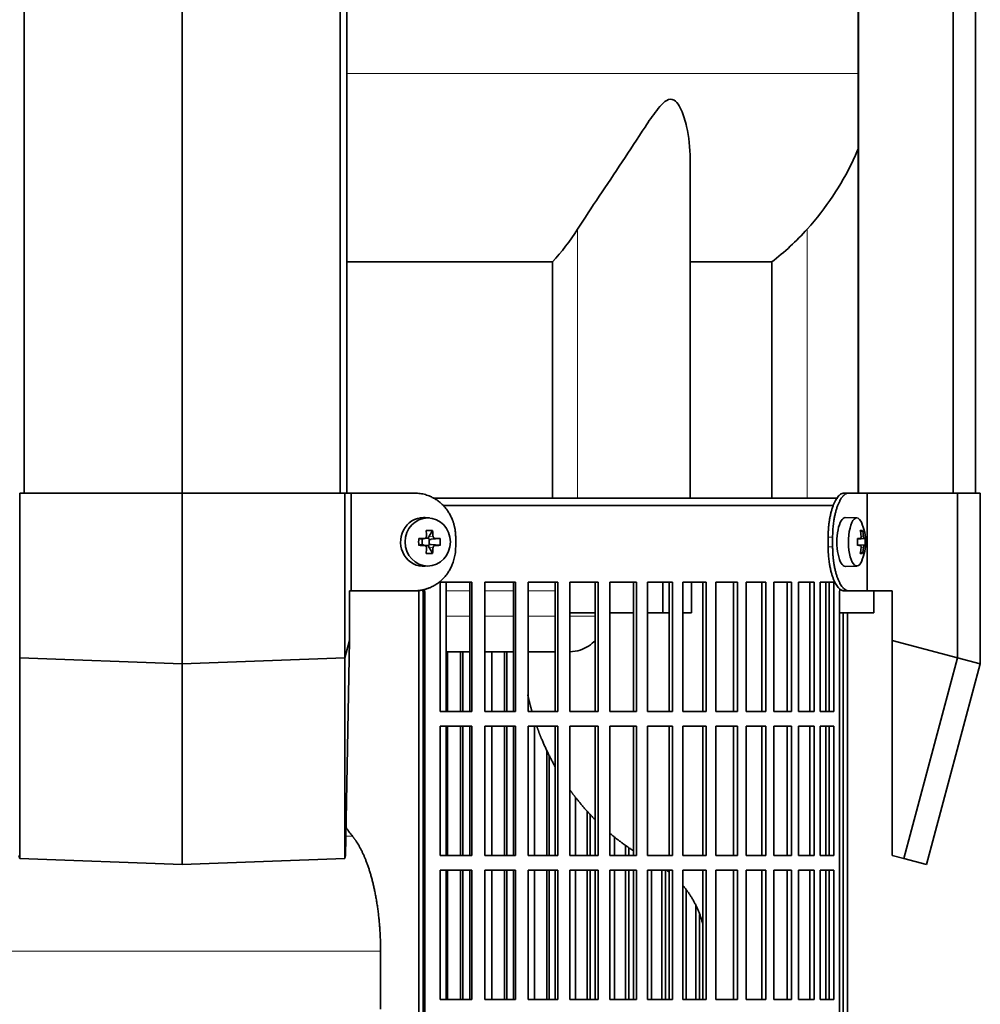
# Model space of a CAD drawing. Header units: millimetres. Extents: x 443 to 1328, y -1093 to 1340.
# Tile 15 of 28: x 560 to 757, y 208 to 409. Entities that reach past the tile are written whole.
import ezdxf

# ---------------------------------------------------------------- set-up
doc = ezdxf.new("R2010")
doc.units = ezdxf.units.MM
for name, color, linetype in [('LOW_334-1', 7, 'Continuous'), ('M5X8_UNI7687', 7, 'Continuous'), ('VSI344-454_FILTR', 7, 'Continuous'), ('VSI344-454_SUPPO', 7, 'Continuous'), ('VSI344-454_TERMI', 7, 'Continuous'), ('VSI344_DIFFUSORE', 7, 'Continuous')]:
    doc.layers.add(name, color=color, linetype=linetype)

# ---------------------------------------------------------------- blocks, each defined once
blk = doc.blocks.new('SE')
at = {"layer": 'LOW_334-1', "color": 7, "linetype": 'Continuous', "lineweight": 35}
for p, q in [((560.83, 312.47), (560.83, 554.47)), ((593.18, 312.47), (593.18, 554.47)), ((625.53, 312.47), (625.53, 554.47)), ((626.89, 554.47), (626.89, 312.47)), ((731.69, 554.47), (731.69, 312.47)), ((751.07, 312.47), (751.07, 554.47)), ((755.62, 312.47), (755.62, 554.47)), ((731.62, 507.97), (731.62, 312.47))]:
    blk.add_line(p, q, dxfattribs=at)
at = {"layer": 'M5X8_UNI7687', "color": 7, "linetype": 'Continuous', "lineweight": 35}
for p, q in [((643.81, 307.39), (642.96, 307.46)), ((731.33, 307.4), (728.98, 307.47)), ((644.45, 304.81), (643.68, 303.5)), ((732.49, 304.81), (732.08, 304.5)), ((641.61, 303.16), (642.21, 303.01)), ((642.29, 303.01), (642.88, 303.21)), ((642.34, 301.92), (642.34, 303.03)), ((642.93, 303.22), (643.58, 303.22)), ((643.75, 303.04), (643.75, 301.91)), ((645.99, 303.16), (644.15, 303.01)), ((731.46, 303.13), (732.04, 303.18)), ((733.05, 303.16), (731.46, 303.05)), ((641.61, 301.78), (642.21, 301.94)), ((642.88, 301.74), (642.29, 301.93)), ((643.58, 301.72), (642.96, 301.72)), ((644.45, 300.14), (643.68, 301.44)), ((645.99, 301.78), (644.15, 301.94)), ((733.05, 301.78), (731.46, 301.9)), ((732.04, 301.76), (731.46, 301.82)), ((732.49, 300.14), (732.08, 300.44)), ((642.96, 297.49), (643.81, 297.55)), ((728.98, 297.47), (731.33, 297.54))]:
    blk.add_line(p, q, dxfattribs=at)
at = {"layer": 'M5X8_UNI7687', "color": 4, "linetype": 'Continuous', "lineweight": 9}
for p, q in [((642.21, 303.01), (642.73, 303.18)), ((643.68, 303.5), (644.54, 303.68)), ((645, 303.18), (644.15, 303.01)), ((732.86, 303.18), (731.46, 303.05)), ((731.46, 303.13), (732.03, 303.18)), ((732.2, 303.64), (732.69, 303.68)), ((642.73, 301.76), (642.21, 301.94)), ((644.54, 301.26), (643.68, 301.44)), ((644.15, 301.94), (645, 301.76)), ((731.46, 301.89), (732.86, 301.76)), ((732.03, 301.76), (731.46, 301.82)), ((732.69, 301.26), (732.2, 301.31))]:
    blk.add_line(p, q, dxfattribs=at)
at = {"layer": 'M5X8_UNI7687', "color": 7, "linetype": 'Continuous', "lineweight": 35}
for centre, radius, start, end in [((723.14, 302.47), 10, 337.7946, 22.2054), ((675.56, 302.47), 33.96, 178.8317, 181.1683), ((634.83, 302.47), 11.19, 356.4519, 3.5481), ((723.46, 302.47), 9.62, 355.8727, 4.1273)]:
    blk.add_arc(centre, radius, start, end, dxfattribs=at)
for centre, major_axis, ratio, start_param, end_param in [((642.6, 302.47), (0, 5), 0.939693, 0, 3.218028), ((642.6, 302.47), (0, 5), 0.939693, 6.20675, 6.283185), ((728.97, 302.47), (0, 5), 0.34202, 0, 3.151709), ((731.32, 302.47), (0, 4.93), 0.34202, 0, 3.839001), ((731.32, 302.47), (0, 4.93), 0.34202, 5.585777, 6.283185), ((641.24, 299.41), (8.99, 2.22), 0.549436, 1.074217, 1.223909), ((640.63, 302.47), (0, 10), 0.258819, -1.449667, -1.335108), ((640.34, 302.47), (0, 10), 0.422618, -1.449667, -1.335108), ((725.22, 299.41), (7.67, 5.19), 0.199978, 0.212267, 0.361959), ((723.21, 302.47), (0, 10), 0.906308, 4.833518, 4.948078), ((723.1, 302.47), (0, 10), 0.965926, 4.833518, 4.948078), ((640.49, 302.32), (9.99, 0.3), 0.0819, 1.341632, 1.456192), ((642.21, 303.51), (-0.052, 0.506), 0.51441, 2.951492, 3.25726), ((644.16, 303.51), (-0.521, -0.505), 0.511875, 5.205293, 5.723494), ((643.99, 303.47), (-0.03, -0.501), 0.939258, 5.295226, 5.822024), ((644.16, 303.51), (-0.805, -0.118), 0.613124, 0.95556, 1.473761), ((640.49, 302.32), (9.99, 0.3), 0.0819, 0.984815, 1.099374), ((723.15, 302.32), (9.97, 0.82), 0.029809, 0.468971, 0.583531), ((726.26, 302.47), (0, -9.26), 0.562348, 1.49595, 1.645642), ((723.15, 302.32), (9.97, 0.82), 0.029809, 0.112154, 0.226713), ((640.49, 302.63), (9.99, -0.3), 0.0819, -1.456192, -1.341632), ((642.21, 301.43), (-0.052, -0.506), 0.51441, 3.025925, 3.331693), ((640.63, 302.47), (0, -10), 0.258819, 1.335108, 1.449667), ((643.99, 301.47), (-0.03, 0.501), 0.939258, 0.461161, 0.987959), ((644.16, 301.43), (-0.521, 0.505), 0.511875, 0.559691, 1.077892), ((644.16, 301.43), (-0.805, 0.118), 0.613124, 4.809424, 5.327625), ((640.34, 302.47), (0, -10), 0.422618, 1.335108, 1.449667), ((640.49, 302.63), (9.99, -0.3), 0.0819, -1.099374, -0.984815), ((723.15, 302.63), (9.97, -0.82), 0.029809, -0.583531, -0.468971), ((723.21, 302.47), (0, -10), 0.906308, 1.335108, 1.449667), ((723.1, 302.47), (0, -10), 0.965926, 1.335108, 1.449667), ((723.15, 302.63), (9.97, -0.82), 0.029809, -0.226713, -0.112154), ((641.24, 305.53), (8.99, -2.22), 0.549436, -1.223909, -1.074217), ((725.22, 305.53), (7.67, -5.19), 0.199978, -0.361959, -0.212267)]:
    blk.add_ellipse(centre, major_axis=major_axis, ratio=ratio, start_param=start_param, end_param=end_param, dxfattribs=at)
blk.add_ellipse((643.46, 302.47), major_axis=(0, 4.93), ratio=0.939693, dxfattribs=at)
for points in [[(642.73, 303.18), (642.75, 303.18), (642.78, 303.18), (642.83, 303.19), (642.88, 303.2), (642.92, 303.22), (642.96, 303.24), (643, 303.26), (643.04, 303.29), (643.07, 303.33), (643.1, 303.37), (643.13, 303.41), (643.15, 303.45), (643.17, 303.49), (643.19, 303.53), (643.2, 303.58), (643.2, 303.63), (643.2, 303.66), (643.2, 303.68)], [(644.54, 303.68), (644.54, 303.66), (644.54, 303.63), (644.55, 303.58), (644.56, 303.53), (644.58, 303.49), (644.6, 303.45), (644.62, 303.41), (644.65, 303.37), (644.68, 303.33), (644.72, 303.29), (644.76, 303.26), (644.79, 303.24), (644.83, 303.22), (644.87, 303.2), (644.92, 303.19), (644.96, 303.18), (644.99, 303.18), (645, 303.18)], [(732.03, 303.18), (732.04, 303.18), (732.06, 303.18), (732.08, 303.19), (732.1, 303.2), (732.11, 303.22), (732.13, 303.24), (732.15, 303.26), (732.16, 303.29), (732.18, 303.33), (732.19, 303.37), (732.2, 303.41), (732.2, 303.45), (732.21, 303.49), (732.21, 303.53), (732.21, 303.58), (732.21, 303.63), (732.2, 303.66), (732.2, 303.68)], [(732.69, 303.68), (732.69, 303.66), (732.69, 303.63), (732.7, 303.58), (732.71, 303.53), (732.72, 303.49), (732.73, 303.45), (732.74, 303.41), (732.75, 303.37), (732.76, 303.33), (732.77, 303.29), (732.79, 303.26), (732.8, 303.24), (732.81, 303.22), (732.82, 303.2), (732.83, 303.19), (732.85, 303.18), (732.85, 303.18), (732.86, 303.18)], [(643.2, 301.26), (643.2, 301.28), (643.2, 301.31), (643.2, 301.36), (643.19, 301.41), (643.17, 301.45), (643.15, 301.49), (643.13, 301.54), (643.1, 301.58), (643.07, 301.61), (643.04, 301.65), (643, 301.68), (642.96, 301.7), (642.92, 301.72), (642.88, 301.74), (642.83, 301.75), (642.78, 301.76), (642.75, 301.76), (642.73, 301.76)], [(645, 301.76), (644.99, 301.76), (644.96, 301.76), (644.92, 301.75), (644.87, 301.74), (644.83, 301.72), (644.79, 301.7), (644.76, 301.68), (644.72, 301.65), (644.68, 301.61), (644.65, 301.58), (644.62, 301.54), (644.6, 301.49), (644.58, 301.45), (644.56, 301.41), (644.55, 301.36), (644.54, 301.31), (644.54, 301.28), (644.54, 301.26)], [(732.2, 301.26), (732.2, 301.28), (732.21, 301.31), (732.21, 301.36), (732.21, 301.41), (732.21, 301.45), (732.2, 301.49), (732.2, 301.54), (732.19, 301.58), (732.18, 301.61), (732.16, 301.65), (732.15, 301.68), (732.13, 301.7), (732.11, 301.72), (732.1, 301.74), (732.08, 301.75), (732.06, 301.76), (732.04, 301.76), (732.03, 301.76)], [(732.86, 301.76), (732.85, 301.76), (732.85, 301.76), (732.83, 301.75), (732.82, 301.74), (732.81, 301.72), (732.8, 301.7), (732.79, 301.68), (732.77, 301.65), (732.76, 301.61), (732.75, 301.58), (732.74, 301.54), (732.73, 301.49), (732.72, 301.45), (732.71, 301.41), (732.7, 301.36), (732.69, 301.31), (732.69, 301.28), (732.69, 301.26)]]:
    blk.add_open_spline(points, degree=3, dxfattribs=at)
at = {"layer": 'VSI344-454_FILTR', "color": 7, "linetype": 'Continuous', "lineweight": 35}
for p, q in [((646.61, 309.97), (726.58, 309.97)), ((646, 267.72), (646, 294.22)), ((646, 294.22), (652.47, 294.22)), ((652.08, 267.72), (652.08, 294.22)), ((652.47, 267.72), (652.47, 294.22)), ((655.18, 267.72), (655.18, 294.22)), ((655.18, 294.22), (661.44, 294.22)), ((660.99, 267.72), (660.99, 294.22)), ((661.44, 267.72), (661.44, 294.22)), ((664.05, 267.72), (664.05, 294.22)), ((664.05, 294.22), (670.08, 294.22)), ((669.57, 267.72), (669.57, 294.22)), ((670.08, 267.72), (670.08, 294.22)), ((672.58, 267.72), (672.58, 294.22)), ((672.58, 294.22), (678.35, 294.22)), ((677.77, 267.72), (677.77, 294.22)), ((678.35, 267.72), (678.35, 294.22)), ((680.73, 267.72), (680.73, 294.22)), ((680.73, 294.22), (686.19, 294.22)), ((685.57, 267.72), (685.57, 294.22)), ((686.19, 267.72), (686.19, 294.22)), ((688.45, 267.72), (688.45, 294.22)), ((688.45, 294.22), (693.59, 294.22)), ((692.91, 267.72), (692.91, 294.22)), ((693.59, 267.72), (693.59, 294.22)), ((695.7, 294.22), (700.5, 294.22)), ((695.7, 267.72), (695.7, 294.22)), ((699.77, 267.72), (699.77, 294.22)), ((700.5, 267.72), (700.5, 294.22)), ((702.46, 294.22), (706.88, 294.22)), ((702.46, 267.72), (702.46, 294.22)), ((706.1, 267.72), (706.1, 294.22)), ((706.88, 267.72), (706.88, 294.22)), ((708.68, 294.22), (712.71, 294.22)), ((708.68, 267.72), (708.68, 294.22)), ((711.89, 267.72), (711.89, 294.22)), ((712.71, 267.72), (712.71, 294.22)), ((714.34, 294.22), (717.96, 294.22)), ((714.34, 267.72), (714.34, 294.22)), ((717.1, 267.72), (717.1, 294.22)), ((717.96, 267.72), (717.96, 294.22)), ((719.41, 294.22), (722.6, 294.22)), ((719.41, 267.72), (719.41, 294.22)), ((721.71, 267.72), (721.71, 294.22)), ((722.6, 267.72), (722.6, 294.22)), ((723.86, 294.22), (726.61, 294.22)), ((723.86, 267.72), (723.86, 294.22)), ((725.69, 267.72), (725.69, 294.22)), ((726.61, 267.72), (726.61, 294.22)), ((642.5, 18.97), (642.5, 291.97)), ((642.85, 18.97), (642.85, 291.97)), ((727.81, 18.97), (727.81, 291.97)), ((728.51, 18.97), (728.51, 287.97)), ((729.46, 18.97), (729.46, 287.97)), ((647.52, 267.72), (647.52, 279.97)), ((650.2, 267.72), (650.2, 279.97)), ((650.62, 267.72), (650.62, 279.97)), ((656.57, 267.72), (656.57, 279.97)), ((659.17, 267.72), (659.17, 279.97)), ((659.65, 267.72), (659.65, 279.97)), ((646, 267.72), (652.47, 267.72)), ((655.18, 267.72), (661.44, 267.72)), ((664.05, 267.72), (670.08, 267.72)), ((672.58, 267.72), (678.35, 267.72)), ((680.73, 267.72), (686.19, 267.72)), ((688.45, 267.72), (693.59, 267.72)), ((695.7, 267.72), (700.5, 267.72)), ((702.46, 267.72), (706.88, 267.72)), ((708.68, 267.72), (712.71, 267.72)), ((714.34, 267.72), (717.96, 267.72)), ((719.41, 267.72), (722.6, 267.72)), ((723.86, 267.72), (726.61, 267.72)), ((646, 238.22), (646, 264.72)), ((646, 264.72), (652.47, 264.72)), ((647.52, 238.22), (647.52, 264.72)), ((650.2, 238.22), (650.2, 264.72)), ((650.62, 238.22), (650.62, 264.72)), ((652.08, 238.22), (652.08, 264.72)), ((652.47, 238.22), (652.47, 264.72)), ((655.18, 238.22), (655.18, 264.72)), ((655.18, 264.72), (661.44, 264.72)), ((656.57, 238.22), (656.57, 264.72)), ((659.17, 238.22), (659.17, 264.72)), ((659.65, 238.22), (659.65, 264.72)), ((660.99, 238.22), (660.99, 264.72)), ((661.44, 238.22), (661.44, 264.72)), ((664.05, 238.22), (664.05, 264.72)), ((664.05, 264.72), (670.08, 264.72)), ((665.32, 238.22), (665.32, 264.72)), ((669.57, 238.22), (669.57, 264.72)), ((670.08, 238.22), (670.08, 264.72)), ((672.58, 238.22), (672.58, 264.72)), ((672.58, 264.72), (678.35, 264.72)), ((677.77, 238.22), (677.77, 264.72)), ((678.35, 238.22), (678.35, 264.72)), ((680.73, 238.22), (680.73, 264.72)), ((680.73, 264.72), (686.19, 264.72)), ((685.57, 238.22), (685.57, 264.72)), ((686.19, 238.22), (686.19, 264.72)), ((688.45, 238.22), (688.45, 264.72)), ((688.45, 264.72), (693.59, 264.72)), ((692.91, 238.22), (692.91, 264.72)), ((693.59, 238.22), (693.59, 264.72)), ((695.7, 264.72), (700.5, 264.72)), ((695.7, 238.22), (695.7, 264.72)), ((699.77, 238.22), (699.77, 264.72)), ((700.5, 238.22), (700.5, 264.72)), ((702.46, 264.72), (706.88, 264.72)), ((702.46, 238.22), (702.46, 264.72)), ((706.1, 238.22), (706.1, 264.72)), ((706.88, 238.22), (706.88, 264.72)), ((708.68, 264.72), (712.71, 264.72)), ((708.68, 238.22), (708.68, 264.72)), ((711.89, 238.22), (711.89, 264.72)), ((712.71, 238.22), (712.71, 264.72)), ((714.34, 264.72), (717.96, 264.72)), ((714.34, 238.22), (714.34, 264.72)), ((717.1, 238.22), (717.1, 264.72)), ((717.96, 238.22), (717.96, 264.72)), ((719.41, 264.72), (722.6, 264.72)), ((719.41, 238.22), (719.41, 264.72)), ((721.71, 238.22), (721.71, 264.72)), ((722.6, 238.22), (722.6, 264.72)), ((723.86, 264.72), (726.61, 264.72)), ((723.86, 238.22), (723.86, 264.72)), ((725.69, 238.22), (725.69, 264.72)), ((726.61, 238.22), (726.61, 264.72)), ((667.82, 238.22), (667.82, 259.78)), ((668.36, 238.22), (668.36, 258.68)), ((673.72, 238.22), (673.72, 250.18)), ((676.1, 238.22), (676.1, 247.33)), ((676.71, 238.22), (676.71, 246.71)), ((681.72, 238.22), (681.72, 242.02)), ((683.99, 238.22), (683.99, 240.3)), ((646, 238.22), (652.47, 238.22)), ((655.18, 238.22), (661.44, 238.22)), ((664.05, 238.22), (670.08, 238.22)), ((672.58, 238.22), (678.35, 238.22)), ((680.73, 238.22), (686.19, 238.22)), ((684.64, 238.22), (684.64, 239.86)), ((688.45, 238.22), (693.59, 238.22)), ((695.7, 238.22), (700.5, 238.22)), ((702.46, 238.22), (706.88, 238.22)), ((708.68, 238.22), (712.71, 238.22)), ((714.34, 238.22), (717.96, 238.22)), ((719.41, 238.22), (722.6, 238.22)), ((723.86, 238.22), (726.61, 238.22)), ((646, 208.72), (646, 235.22)), ((646, 235.22), (652.47, 235.22)), ((647.52, 208.72), (647.52, 235.22)), ((650.2, 208.72), (650.2, 235.22)), ((650.62, 208.72), (650.62, 235.22)), ((652.08, 208.72), (652.08, 235.22)), ((652.47, 208.72), (652.47, 235.22)), ((655.18, 208.72), (655.18, 235.22)), ((655.18, 235.22), (661.44, 235.22)), ((656.57, 208.72), (656.57, 235.22)), ((659.17, 208.72), (659.17, 235.22)), ((659.65, 208.72), (659.65, 235.22)), ((660.99, 208.72), (660.99, 235.22)), ((661.44, 208.72), (661.44, 235.22)), ((664.05, 208.72), (664.05, 235.22)), ((664.05, 235.22), (670.08, 235.22)), ((665.32, 208.72), (665.32, 235.22)), ((667.82, 208.72), (667.82, 235.22)), ((668.36, 208.72), (668.36, 235.22)), ((669.57, 208.72), (669.57, 235.22)), ((670.08, 208.72), (670.08, 235.22)), ((672.58, 208.72), (672.58, 235.22)), ((672.58, 235.22), (678.35, 235.22)), ((673.72, 208.72), (673.72, 235.22)), ((676.1, 208.72), (676.1, 235.22)), ((676.71, 208.72), (676.71, 235.22)), ((677.77, 208.72), (677.77, 235.22)), ((678.35, 208.72), (678.35, 235.22)), ((680.73, 208.72), (680.73, 235.22)), ((680.73, 235.22), (686.19, 235.22)), ((681.72, 208.72), (681.72, 235.22)), ((683.99, 208.72), (683.99, 235.22)), ((684.64, 208.72), (684.64, 235.22)), ((685.57, 208.72), (685.57, 235.22)), ((686.19, 208.72), (686.19, 235.22)), ((688.45, 208.72), (688.45, 235.22)), ((688.45, 235.22), (693.59, 235.22)), ((689.3, 208.72), (689.3, 235.22)), ((691.43, 208.72), (691.43, 235.22)), ((692.13, 208.72), (692.13, 235.22)), ((692.91, 208.72), (692.91, 235.22)), ((693.59, 208.72), (693.59, 235.22)), ((695.7, 235.22), (700.5, 235.22)), ((695.7, 208.72), (695.7, 235.22)), ((699.77, 208.72), (699.77, 235.22)), ((700.5, 208.72), (700.5, 235.22)), ((702.46, 235.22), (706.88, 235.22)), ((702.46, 208.72), (702.46, 235.22)), ((706.1, 208.72), (706.1, 235.22)), ((706.88, 208.72), (706.88, 235.22)), ((708.68, 235.22), (712.71, 235.22)), ((708.68, 208.72), (708.68, 235.22)), ((711.89, 208.72), (711.89, 235.22)), ((712.71, 208.72), (712.71, 235.22)), ((714.34, 235.22), (717.96, 235.22)), ((714.34, 208.72), (714.34, 235.22)), ((717.1, 208.72), (717.1, 235.22)), ((717.96, 208.72), (717.96, 235.22)), ((719.41, 235.22), (722.6, 235.22)), ((719.41, 208.72), (719.41, 235.22)), ((721.71, 208.72), (721.71, 235.22)), ((722.6, 208.72), (722.6, 235.22)), ((723.86, 235.22), (726.61, 235.22)), ((723.86, 208.72), (723.86, 235.22)), ((725.69, 208.72), (725.69, 235.22)), ((726.61, 208.72), (726.61, 235.22)), ((696.4, 208.72), (696.4, 231.19)), ((698.39, 208.72), (698.39, 227.89)), ((699.14, 208.72), (699.14, 226.15)), ((646, 208.72), (652.47, 208.72)), ((655.18, 208.72), (661.44, 208.72)), ((664.05, 208.72), (670.08, 208.72)), ((672.58, 208.72), (678.35, 208.72)), ((680.73, 208.72), (686.19, 208.72)), ((688.45, 208.72), (693.59, 208.72)), ((695.7, 208.72), (700.5, 208.72)), ((702.46, 208.72), (706.88, 208.72)), ((708.68, 208.72), (712.71, 208.72)), ((714.34, 208.72), (717.96, 208.72)), ((719.41, 208.72), (722.6, 208.72)), ((723.86, 208.72), (726.61, 208.72))]:
    blk.add_line(p, q, dxfattribs=at)
at = {"layer": 'VSI344-454_FILTR', "color": 4, "linetype": 'Continuous', "lineweight": 9}
blk.add_line((642.5, 291.97), (642.85, 291.97), dxfattribs=at)
at = {"layer": 'VSI344-454_FILTR', "color": 7, "linetype": 'Continuous', "lineweight": 35}
for points, knots in [([(642.5, 291.97), (642.5, 292.03), (642.5, 292.14), (642.49, 292.31), (642.47, 292.43), (642.46, 292.49), (642.46, 292.5)], [0, 0, 0, 0, 0.0360479, 0.0717931, 0.107348, 0.1138147, 0.1138147, 0.1138147, 0.1138147]), ([(642.75, 292.75), (642.77, 292.68), (642.8, 292.52), (642.84, 292.27), (642.85, 292.07), (642.85, 291.97)], [0.8337513, 0.8337513, 0.8337513, 0.8337513, 0.8748924, 0.9371046, 1, 1, 1, 1]), ([(727.81, 291.97), (727.81, 292.03), (727.81, 292.14), (727.82, 292.31), (727.83, 292.47), (727.84, 292.64), (727.85, 292.77), (727.86, 292.84), (727.86, 292.86)], [0, 0, 0, 0, 0.036048, 0.0717931, 0.107348, 0.1428269, 0.1783448, 0.191804, 0.191804, 0.191804, 0.191804])]:
    blk.add_open_spline(points, degree=3, knots=knots, dxfattribs=at)
at = {"layer": 'VSI344-454_SUPPO', "color": 7, "linetype": 'Continuous', "lineweight": 35}
for p, q in [((644.58, 311.47), (727.45, 311.47)), ((641.65, 14.47), (641.65, 292.56)), ((647.25, 267.72), (647.25, 294.22)), ((691.64, 287.97), (691.64, 294.22)), ((697.49, 287.97), (697.49, 294.22)), ((725.02, 267.72), (725.02, 294.22)), ((734.83, 287.97), (734.83, 292.47)), ((672.58, 287.97), (677.77, 287.97)), ((680.73, 287.97), (685.57, 287.97)), ((688.45, 287.97), (691.64, 287.97)), ((691.64, 287.97), (692.91, 287.97)), ((695.7, 287.97), (697.49, 287.97)), ((727.81, 287.97), (734.83, 287.97)), ((647.25, 279.97), (652.08, 279.97)), ((655.18, 279.97), (660.99, 279.97)), ((664.05, 279.97), (669.57, 279.97)), ((647.25, 238.22), (647.25, 264.72)), ((725.02, 238.22), (725.02, 264.72)), ((647.25, 208.72), (647.25, 235.22)), ((725.02, 208.72), (725.02, 235.22)), ((633.8, 206.77), (633.8, 218.62))]:
    blk.add_line(p, q, dxfattribs=at)
at = {"layer": 'VSI344-454_SUPPO', "color": 4, "linetype": 'Continuous', "lineweight": 9}
for p, q in [((652.08, 292.49), (647.25, 292.49)), ((660.99, 292.49), (655.18, 292.49)), ((669.57, 292.49), (664.05, 292.49)), ((647.25, 287.27), (652.08, 287.27)), ((655.18, 287.27), (660.99, 287.27)), ((664.05, 287.27), (669.57, 287.27)), ((672.58, 287.27), (677.77, 287.27)), ((626.71, 242.19), (628.04, 242.19)), ((552.57, 218.62), (633.8, 218.62))]:
    blk.add_line(p, q, dxfattribs=at)
at = {"layer": 'VSI344-454_SUPPO', "color": 7, "linetype": 'Continuous', "lineweight": 35}
for points, degree, knots in [([(672.58, 279.97), (673.3, 279.98), (674.64, 280.2), (676.43, 281.07), (677.4, 281.91), (677.83, 282.38), (677.83, 282.38)], 3, [0.4352553, 0.4352553, 0.4352553, 0.4352553, 0.5449277, 0.642686, 0.7370741, 0.7373664, 0.7373664, 0.7373664, 0.7373664]), ([(663.95, 271.13), (664.22, 269.92), (664.54, 268.71), (664.68, 268.2), (664.82, 267.7)], 2, [0.20675507, 0.20675507, 0.20675507, 0.25, 0.25, 0.26810481, 0.26810481, 0.26810481]), ([(665.8, 264.68), (666.29, 263.29), (666.86, 261.92), (668.04, 259.12), (669.52, 256.49)], 2, [0.3234843, 0.3234843, 0.3234843, 0.375, 0.375, 0.4813972, 0.4813972, 0.4813972]), ([(672.5, 251.79), (673.23, 250.75), (674.02, 249.76), (675.76, 247.57), (677.72, 245.6)], 2, [0.5799497, 0.5799497, 0.5799497, 0.625, 0.625, 0.7249322, 0.7249322, 0.7249322]), ([(628.04, 242.19), (627.83, 242.46), (627.38, 243.01), (626.95, 243.63), (626.73, 243.96)], 3, [0, 0, 0, 0, 0.03696213, 0.07547763, 0.07547763, 0.07547763, 0.07547763]), ([(628.04, 242.19), (629.33, 240.62), (630.4, 238.17), (631.47, 235.72), (632.24, 232.59), (633, 229.46), (633.4, 225.88), (633.8, 222.32), (633.8, 218.62)], 2, [0, 0, 0, 0.25, 0.25, 0.5, 0.5, 0.75, 0.75, 1, 1, 1]), ([(695.72, 232.09), (696.8, 230.81), (697.65, 229.37), (699.02, 227.04), (699.77, 224.32)], 2, [0.3484225, 0.3484225, 0.3484225, 0.5, 0.5, 0.7446046, 0.7446046, 0.7446046])]:
    blk.add_open_spline(points, degree=degree, knots=knots, dxfattribs=at)
for points in [[(680.66, 242.88), (682.99, 240.89), (685.52, 239.25)], [(692.35, 235.23), (692.65, 235.02), (692.93, 234.79)]]:
    blk.add_open_spline(points, degree=2, dxfattribs=at)
at = {"layer": 'VSI344-454_TERMI', "color": 7, "linetype": 'Continuous', "lineweight": 35}
for p, q in [((559.89, 312.47), (593.18, 312.47)), ((559.89, 278.72), (559.89, 312.47)), ((593.18, 312.47), (626.47, 312.47)), ((593.18, 277.47), (593.18, 312.47)), ((626.47, 312.47), (627.77, 312.47)), ((626.47, 278.72), (626.47, 312.47)), ((640.78, 312.47), (627.77, 312.47)), ((627.77, 312.47), (627.77, 292.47)), ((728.69, 312.47), (729.62, 312.47)), ((729.62, 312.47), (733.48, 312.47)), ((733.48, 312.47), (751.95, 312.47)), ((733.48, 292.47), (733.48, 312.47)), ((751.95, 312.47), (756.63, 312.47)), ((751.95, 278.72), (751.95, 312.47)), ((756.63, 277.47), (756.63, 312.47)), ((649.18, 303.47), (649.18, 301.47)), ((725.47, 303.47), (725.47, 301.47)), ((726.39, 303.47), (726.39, 301.47)), ((627.41, 282.3), (627.41, 292.47)), ((627.77, 292.47), (627.41, 292.47)), ((640.78, 292.47), (627.77, 292.47)), ((729.62, 292.47), (728.69, 292.47)), ((729.62, 292.47), (733.48, 292.47)), ((733.48, 292.47), (738.61, 292.47)), ((738.61, 282.3), (738.61, 292.47)), ((626.47, 278.72), (627.41, 282.3)), ((626.64, 238.26), (627.41, 282.3)), ((738.61, 282.3), (751.95, 278.72)), ((738.61, 238.26), (738.61, 282.3)), ((559.89, 278.72), (593.18, 277.47)), ((559.89, 278.72), (559.89, 237.64)), ((593.18, 277.47), (626.47, 278.72)), ((626.47, 278.72), (626.47, 237.64)), ((751.95, 278.72), (740.94, 237.64)), ((751.95, 278.72), (756.63, 277.47)), ((593.18, 277.47), (593.18, 236.38)), ((756.63, 277.47), (745.62, 236.38)), ((559.89, 237.64), (559.73, 238.26)), ((626.64, 238.26), (626.47, 237.64)), ((740.94, 237.64), (738.61, 238.26)), ((593.18, 236.38), (559.89, 237.64)), ((626.47, 237.64), (593.18, 236.38)), ((745.62, 236.38), (740.94, 237.64))]:
    blk.add_line(p, q, dxfattribs=at)
at = {"layer": 'VSI344-454_TERMI', "color": 4, "linetype": 'Continuous', "lineweight": 9}
for p, q in [((725.47, 303.47), (726.39, 303.47)), ((726.39, 301.47), (725.47, 301.47))]:
    blk.add_line(p, q, dxfattribs=at)
at = {"layer": 'VSI344-454_TERMI', "color": 7, "linetype": 'Continuous', "lineweight": 35}
for points, knots in [([(649.18, 303.47), (649.18, 303.57), (649.18, 303.77), (649.17, 304.06), (649.14, 304.36), (649.11, 304.65), (649.07, 304.94), (649.02, 305.23), (648.97, 305.51), (648.9, 305.8), (648.83, 306.08), (648.74, 306.36), (648.65, 306.64), (648.48, 307.1), (648.21, 307.72), (647.79, 308.48), (647.3, 309.19), (646.75, 309.85), (646.14, 310.44), (645.48, 310.97), (644.77, 311.42), (644.11, 311.76), (643.5, 312), (642.97, 312.17), (642.43, 312.31), (641.89, 312.4), (641.33, 312.46), (640.96, 312.47), (640.78, 312.47)], [0, 0, 0, 0, 0.020995, 0.041891, 0.062709, 0.083472, 0.104202, 0.124923, 0.145657, 0.166425, 0.187252, 0.208159, 0.229169, 0.250303, 0.312364, 0.374597, 0.437423, 0.499974, 0.562512, 0.625346, 0.687554, 0.749624, 0.791753, 0.833484, 0.874994, 0.916463, 0.958072, 1, 1, 1, 1]), ([(725.47, 303.47), (725.47, 303.57), (725.47, 303.77), (725.47, 304.06), (725.48, 304.36), (725.5, 304.65), (725.51, 304.94), (725.53, 305.23), (725.56, 305.51), (725.58, 305.8), (725.62, 306.08), (725.65, 306.36), (725.69, 306.64), (725.76, 307.1), (725.87, 307.72), (726.04, 308.48), (726.24, 309.19), (726.46, 309.85), (726.71, 310.44), (726.97, 310.97), (727.24, 311.42), (727.49, 311.76), (727.71, 312), (727.91, 312.17), (728.11, 312.31), (728.3, 312.4), (728.5, 312.46), (728.63, 312.47), (728.69, 312.47)], [0, 0, 0, 0, 0.020995, 0.041891, 0.062709, 0.083472, 0.104202, 0.124923, 0.145657, 0.166426, 0.187253, 0.20816, 0.229169, 0.250303, 0.312364, 0.374597, 0.437423, 0.499973, 0.562511, 0.625344, 0.687552, 0.749622, 0.791751, 0.833482, 0.874992, 0.916462, 0.958072, 1, 1, 1, 1]), ([(729.62, 312.47), (729.59, 312.47), (729.52, 312.47), (729.42, 312.45), (729.32, 312.43), (729.23, 312.4), (729.13, 312.35), (729.03, 312.3), (728.93, 312.24), (728.83, 312.17), (728.74, 312.09), (728.64, 312), (728.54, 311.9), (728.38, 311.72), (728.16, 311.42), (727.89, 310.97), (727.63, 310.44), (727.39, 309.85), (727.16, 309.19), (726.97, 308.48), (726.79, 307.72), (726.66, 307.01), (726.57, 306.37), (726.5, 305.8), (726.45, 305.23), (726.42, 304.65), (726.39, 304.06), (726.39, 303.67), (726.39, 303.47)], [0, 0, 0, 0, 0.021016, 0.041931, 0.062766, 0.083544, 0.104287, 0.125018, 0.14576, 0.166534, 0.187364, 0.208272, 0.22928, 0.250409, 0.312471, 0.374687, 0.437512, 0.500059, 0.562597, 0.625436, 0.687652, 0.74973, 0.791863, 0.833589, 0.875085, 0.916531, 0.95811, 1, 1, 1, 1]), ([(640.78, 292.47), (640.87, 292.47), (641.06, 292.47), (641.34, 292.49), (641.61, 292.51), (641.89, 292.55), (642.16, 292.59), (642.43, 292.64), (642.7, 292.7), (642.97, 292.77), (643.23, 292.86), (643.5, 292.95), (643.76, 293.05), (644.19, 293.23), (644.77, 293.52), (645.48, 293.97), (646.14, 294.5), (646.75, 295.1), (647.3, 295.75), (647.79, 296.46), (648.21, 297.22), (648.52, 297.93), (648.75, 298.58), (648.91, 299.14), (649.03, 299.71), (649.12, 300.29), (649.17, 300.88), (649.18, 301.27), (649.18, 301.47)], [0, 0, 0, 0, 0.021016, 0.041931, 0.062766, 0.083544, 0.104287, 0.125018, 0.14576, 0.166534, 0.187364, 0.208272, 0.22928, 0.250409, 0.312471, 0.374687, 0.437512, 0.500059, 0.562597, 0.625436, 0.687652, 0.74973, 0.791863, 0.833589, 0.875085, 0.916531, 0.95811, 1, 1, 1, 1]), ([(728.69, 292.47), (728.66, 292.47), (728.6, 292.47), (728.5, 292.49), (728.4, 292.51), (728.3, 292.55), (728.2, 292.59), (728.11, 292.64), (728.01, 292.7), (727.91, 292.77), (727.81, 292.86), (727.72, 292.95), (727.62, 293.05), (727.46, 293.23), (727.24, 293.52), (726.97, 293.97), (726.71, 294.5), (726.46, 295.1), (726.24, 295.75), (726.04, 296.46), (725.87, 297.22), (725.74, 297.93), (725.65, 298.58), (725.58, 299.14), (725.53, 299.71), (725.49, 300.29), (725.47, 300.88), (725.47, 301.27), (725.47, 301.47)], [0, 0, 0, 0, 0.021016, 0.041931, 0.062767, 0.083545, 0.104289, 0.12502, 0.145761, 0.166536, 0.187366, 0.208274, 0.229282, 0.250411, 0.312473, 0.374689, 0.437513, 0.50006, 0.562597, 0.625436, 0.687652, 0.74973, 0.791863, 0.833589, 0.875085, 0.916531, 0.95811, 1, 1, 1, 1]), ([(726.39, 301.47), (726.39, 301.37), (726.39, 301.17), (726.4, 300.88), (726.41, 300.59), (726.42, 300.29), (726.43, 300), (726.46, 299.72), (726.48, 299.43), (726.51, 299.14), (726.54, 298.86), (726.57, 298.58), (726.61, 298.3), (726.68, 297.84), (726.79, 297.22), (726.97, 296.46), (727.16, 295.75), (727.39, 295.1), (727.63, 294.5), (727.89, 293.97), (728.16, 293.52), (728.41, 293.18), (728.64, 292.94), (728.83, 292.77), (729.03, 292.64), (729.23, 292.54), (729.42, 292.48), (729.55, 292.47), (729.62, 292.47)], [0, 0, 0, 0, 0.020995, 0.041891, 0.062709, 0.083472, 0.104202, 0.124923, 0.145657, 0.166425, 0.187252, 0.208159, 0.229169, 0.250303, 0.312364, 0.374597, 0.437423, 0.499974, 0.562512, 0.625346, 0.687554, 0.749624, 0.791753, 0.833484, 0.874994, 0.916463, 0.958072, 1, 1, 1, 1])]:
    blk.add_open_spline(points, degree=3, knots=knots, dxfattribs=at)
at = {"layer": 'VSI344_DIFFUSORE', "color": 4, "linetype": 'Continuous', "lineweight": 9}
for p, q in [((626.89, 398.48), (731.62, 398.48)), ((674.15, 311.47), (674.15, 366.57)), ((721.18, 311.47), (721.18, 366.57))]:
    blk.add_line(p, q, dxfattribs=at)
at = {"layer": 'VSI344_DIFFUSORE', "color": 7, "linetype": 'Continuous', "lineweight": 35}
for p, q in [((697.19, 311.47), (697.19, 380.98)), ((626.89, 359.85), (669.02, 359.85)), ((669.02, 359.85), (669.02, 311.47)), ((697.19, 359.85), (713.93, 359.85)), ((713.93, 359.85), (713.93, 311.47))]:
    blk.add_line(p, q, dxfattribs=at)
for points, knots in [([(697.19, 380.97), (697.19, 383.18), (696.97, 385.4), (696.21, 388.77), (695.86, 389.95), (695.14, 391.55), (694.86, 392.06), (694.15, 392.9), (693.69, 393.21), (692.66, 393.16), (692.13, 392.81), (691.19, 391.94), (690.77, 391.43), (689.51, 389.81), (688.74, 388.65), (686.41, 385.14), (684.85, 382.72), (681.71, 377.95), (680.14, 375.61), (677.04, 371), (675.51, 368.72), (674.15, 366.57)], [0.2596572, 0.2596572, 0.2596572, 0.2596572, 0.375, 0.375, 0.4375, 0.4375, 0.46875, 0.46875, 0.5, 0.5, 0.53125, 0.53125, 0.5625, 0.5625, 0.625, 0.625, 0.75, 0.75, 0.875, 0.875, 1, 1, 1, 1]), ([(731.65, 383.05), (731.27, 382.14), (730.87, 381.23), (729.29, 377.95), (727.96, 375.61), (724.87, 371), (723.11, 368.72), (721.18, 366.57)], [0.7027471, 0.7027471, 0.7027471, 0.7027471, 0.75, 0.75, 0.875, 0.875, 1, 1, 1, 1])]:
    blk.add_open_spline(points, degree=3, knots=knots, dxfattribs=at)
for points in [[(674.15, 366.57), (672.58, 364.11), (670.87, 361.86), (669.02, 359.85)], [(721.18, 366.57), (718.97, 364.11), (716.55, 361.86), (713.93, 359.85)]]:
    blk.add_open_spline(points, degree=3, dxfattribs=at)

msp = doc.modelspace()

# ---------------------------------------------------------------- block references
msp.add_blockref('SE', (0, 0))

doc.saveas('drawing.dxf')
